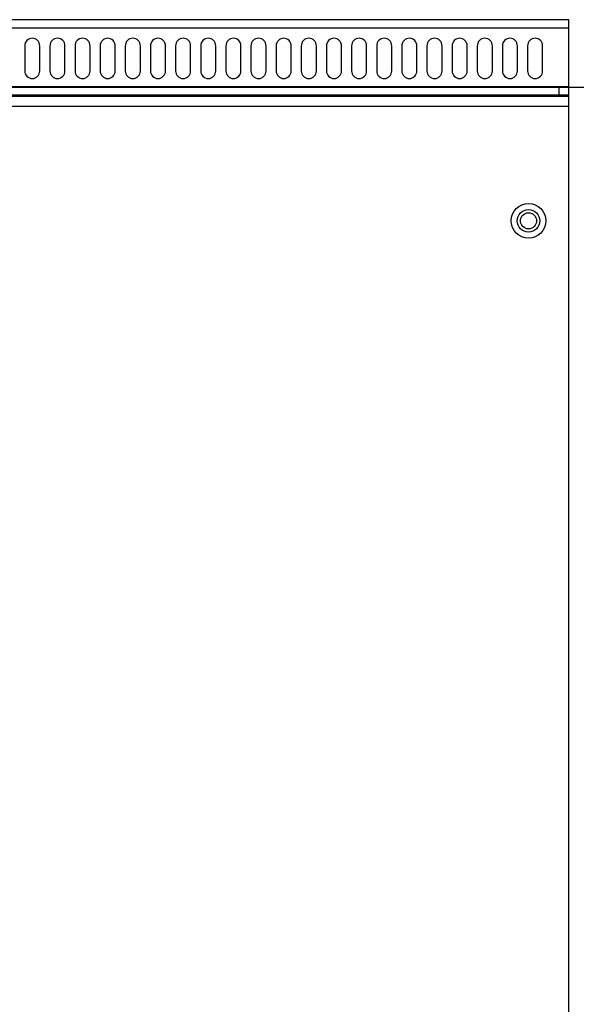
# Model space of a CAD drawing. Header units: millimetres. Extents: x -531 to 1423, y -716 to 1118.
# Tile 27 of 112: x -425 to -315, y 436 to 632. Entities that reach past the tile are written whole.
import ezdxf

# ---------------------------------------------------------------- set-up
doc = ezdxf.new("R2010")
doc.units = ezdxf.units.MM
doc.header["$LTSCALE"] = 23.1
doc.layers.get('0').update_dxf_attribs({"linetype": 'CONTINUOUS'})

msp = doc.modelspace()

# ---------------------------------------------------------------- linework, layer by layer
at = {"color": 7}
for p, q in [((-316.14, 632), (-469.54, 632)), ((-316.14, 618.5), (-316.14, 632)), ((-316.14, 630.3), (-469.54, 630.3)), ((-424.34, 626.8), (-424.34, 621.8)), ((-421.34, 621.8), (-421.34, 626.8)), ((-419.34, 626.8), (-419.34, 621.8)), ((-416.34, 621.8), (-416.34, 626.8)), ((-414.34, 626.8), (-414.34, 621.8)), ((-411.34, 621.8), (-411.34, 626.8)), ((-409.34, 626.8), (-409.34, 621.8)), ((-406.34, 621.8), (-406.34, 626.8)), ((-404.34, 626.8), (-404.34, 621.8)), ((-401.34, 621.8), (-401.34, 626.8)), ((-399.34, 626.8), (-399.34, 621.8)), ((-396.34, 621.8), (-396.34, 626.8)), ((-394.34, 626.8), (-394.34, 621.8)), ((-391.34, 621.8), (-391.34, 626.8)), ((-389.34, 626.8), (-389.34, 621.8)), ((-386.34, 621.8), (-386.34, 626.8)), ((-384.34, 626.8), (-384.34, 621.8)), ((-381.34, 621.8), (-381.34, 626.8)), ((-379.34, 626.8), (-379.34, 621.8)), ((-376.34, 621.8), (-376.34, 626.8)), ((-374.34, 626.8), (-374.34, 621.8)), ((-371.34, 621.8), (-371.34, 626.8)), ((-369.34, 626.8), (-369.34, 621.8)), ((-366.34, 621.8), (-366.34, 626.8)), ((-364.34, 626.8), (-364.34, 621.8)), ((-361.34, 621.8), (-361.34, 626.8)), ((-359.34, 626.8), (-359.34, 621.8)), ((-356.34, 621.8), (-356.34, 626.8)), ((-354.34, 626.8), (-354.34, 621.8)), ((-351.34, 621.8), (-351.34, 626.8)), ((-349.34, 626.8), (-349.34, 621.8)), ((-346.34, 621.8), (-346.34, 626.8)), ((-344.34, 626.8), (-344.34, 621.8)), ((-341.34, 621.8), (-341.34, 626.8)), ((-339.34, 626.8), (-339.34, 621.8)), ((-336.34, 621.8), (-336.34, 626.8)), ((-334.34, 626.8), (-334.34, 621.8)), ((-331.34, 621.8), (-331.34, 626.8)), ((-329.34, 626.8), (-329.34, 621.8)), ((-326.34, 621.8), (-326.34, 626.8)), ((-324.34, 626.8), (-324.34, 621.8)), ((-321.34, 621.8), (-321.34, 626.8)), ((-469.54, 618.7), (-316.14, 618.7)), ((-316.14, 618.5), (-469.54, 618.5)), ((-316.14, 617), (-469.54, 617)), ((-316.14, 617), (-346.14, 617)), ((-331.52, 617), (-331.46, 616.94)), ((-327.76, 617), (-327.82, 616.94)), ((-318.14, 618.5), (-318.14, 617)), ((-316.14, 616.8), (-316.14, 618.5)), ((-241.14, 618.5), (-316.14, 618.5)), ((-471.14, 616.8), (-316.14, 616.8)), ((-346.14, 616.8), (-316.14, 616.8)), ((-327.82, 616.94), (-331.46, 616.94)), ((-316.14, -232.8), (-316.14, 616.8)), ((-471.14, 614.8), (-316.14, 614.8))]:
    msp.add_line(p, q, dxfattribs=at)
for radius in [3.45, 2.25, 1.6]:
    msp.add_circle((-324.14, 592), radius, dxfattribs=at)
for centre, radius, start, end in [((-422.84, 626.8), 1.5, 0, 180), ((-417.84, 626.8), 1.5, 0, 180), ((-412.84, 626.8), 1.5, 0, 180), ((-407.84, 626.8), 1.5, 0, 180), ((-402.84, 626.8), 1.5, 0, 180), ((-397.84, 626.8), 1.5, 0, 180), ((-392.84, 626.8), 1.5, 0, 180), ((-387.84, 626.8), 1.5, 0, 180), ((-382.84, 626.8), 1.5, 0, 180), ((-377.84, 626.8), 1.5, 0, 180), ((-372.84, 626.8), 1.5, 0, 180), ((-367.84, 626.8), 1.5, 0, 180), ((-362.84, 626.8), 1.5, 0, 180), ((-357.84, 626.8), 1.5, 0, 180), ((-352.84, 626.8), 1.5, 0, 180), ((-347.84, 626.8), 1.5, 0, 180), ((-342.84, 626.8), 1.5, 0, 180), ((-337.84, 626.8), 1.5, 0, 180), ((-332.84, 626.8), 1.5, 0, 180), ((-327.84, 626.8), 1.5, 0, 180), ((-322.84, 626.8), 1.5, 0, 180), ((-422.84, 621.8), 1.5, 180, 360), ((-417.84, 621.8), 1.5, 180, 360), ((-412.84, 621.8), 1.5, 180, 360), ((-407.84, 621.8), 1.5, 180, 360), ((-402.84, 621.8), 1.5, 180, 360), ((-397.84, 621.8), 1.5, 180, 360), ((-392.84, 621.8), 1.5, 180, 360), ((-387.84, 621.8), 1.5, 180, 360), ((-382.84, 621.8), 1.5, 180, 360), ((-377.84, 621.8), 1.5, 180, 360), ((-372.84, 621.8), 1.5, 180, 360), ((-367.84, 621.8), 1.5, 180, 360), ((-362.84, 621.8), 1.5, 180, 360), ((-357.84, 621.8), 1.5, 180, 360), ((-352.84, 621.8), 1.5, 180, 360), ((-347.84, 621.8), 1.5, 180, 360), ((-342.84, 621.8), 1.5, 180, 360), ((-337.84, 621.8), 1.5, 180, 360), ((-332.84, 621.8), 1.5, 180, 360), ((-327.84, 621.8), 1.5, 180, 360), ((-322.84, 621.8), 1.5, 180, 360), ((-331.67, 616.73), 0.3, 14.341, 45), ((-327.61, 616.73), 0.3, 135, 165.659)]:
    msp.add_arc(centre, radius, start, end, dxfattribs=at)

doc.saveas('drawing.dxf')
